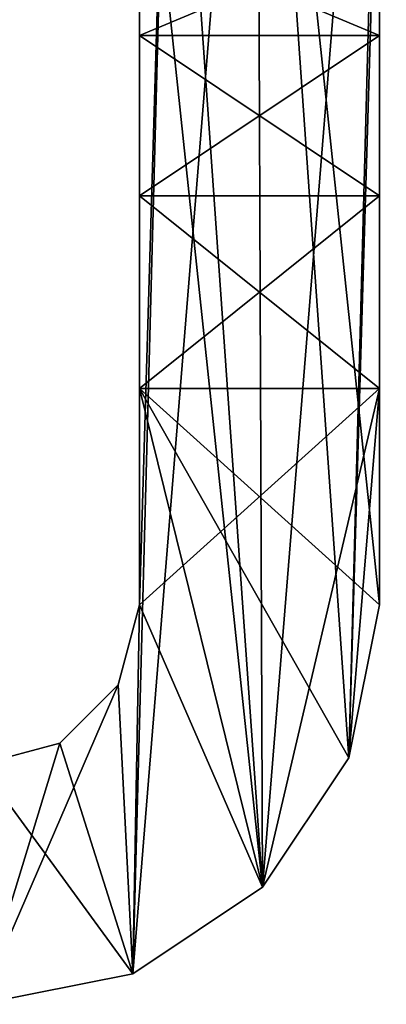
# Model space of a CAD drawing. Header units: millimetres. Extents: x -180 to 180, y -42 to 450.
# Tile 232 of 256: x 153.75 to 156.04, y -31.5 to -25.34. Entities that reach past the tile are written whole.
import ezdxf

# ---------------------------------------------------------------- set-up
doc = ezdxf.new("R2010")
doc.units = ezdxf.units.MM
doc.header["$LTSCALE"] = 65.185185
for name, color, linetype in [('1181', 7, 'CONTINUOUS'), ('1183', 7, 'CONTINUOUS'), ('1194', 7, 'CONTINUOUS'), ('1195', 7, 'CONTINUOUS'), ('1201', 7, 'CONTINUOUS'), ('1202', 7, 'CONTINUOUS'), ('1340', 7, 'CONTINUOUS'), ('1341', 7, 'CONTINUOUS'), ('1346', 7, 'CONTINUOUS'), ('1347', 7, 'CONTINUOUS'), ('1375', 7, 'CONTINUOUS'), ('1379', 7, 'CONTINUOUS'), ('1380', 7, 'CONTINUOUS'), ('1381', 7, 'CONTINUOUS')]:
    doc.layers.add(name, color=color, linetype=linetype)

msp = doc.modelspace()

# ---------------------------------------------------------------- linework, layer by layer
at = {"layer": '1181', "linetype": 'Continuous'}
for points in [[(155.2322, -21.7323, -335), (156.0426, -21.1906, -335), (155.2678, -30.7677, -335), (155.2322, -21.7323, -335)], [(155.2678, -30.7677, -335), (156.0426, -21.1906, -335), (155.8094, -29.9573, -335), (155.2678, -30.7677, -335)], [(155.8094, -29.9573, -335), (156.0426, -21.1906, -335), (156, -23.5, -335), (155.8094, -29.9573, -335)], [(154.6906, -22.5427, -335), (155.2322, -21.7323, -335), (154.4574, -31.3094, -335), (154.6906, -22.5427, -335)], [(154.4574, -31.3094, -335), (155.2322, -21.7323, -335), (155.2678, -30.7677, -335), (154.4574, -31.3094, -335)], [(154.5, -29, -335), (154.6906, -22.5427, -335), (154.4574, -31.3094, -335), (154.5, -29, -335)], [(154.5, -23.5, -335), (154.6906, -22.5427, -335), (154.5, -29, -335), (154.5, -23.5, -335)], [(156, -29, -335), (155.8094, -29.9573, -335), (156, -23.5, -335), (156, -29, -335)], [(154.3659, -29.5002, -335), (154.5, -29, -335), (154.4574, -31.3094, -335), (154.3659, -29.5002, -335)], [(154.0002, -29.8659, -335), (154.3659, -29.5002, -335), (153.5, -31.5, -335), (154.0002, -29.8659, -335)], [(153.5, -31.5, -335), (154.3659, -29.5002, -335), (154.4574, -31.3094, -335), (153.5, -31.5, -335)], [(153.5, -30, -335), (154.0002, -29.8659, -335), (153.5, -31.5, -335), (153.5, -30, -335)]]:
    msp.add_3dface(points, dxfattribs=at)
at = {"layer": '1183', "linetype": 'Continuous'}
for points in [[(155.2323, -21.7322, -269), (154.6906, -22.5426, -269), (155.2677, -30.7678, -269), (155.2323, -21.7322, -269)], [(156, -23.5, -269), (155.2323, -21.7322, -269), (156, -29, -269), (156, -23.5, -269)], [(156, -29, -269), (155.2323, -21.7322, -269), (155.8094, -29.9574, -269), (156, -29, -269)], [(155.8094, -29.9574, -269), (155.2323, -21.7322, -269), (155.2677, -30.7678, -269), (155.8094, -29.9574, -269)], [(154.6906, -22.5426, -269), (154.5, -23.5, -269), (155.2677, -30.7678, -269), (154.6906, -22.5426, -269)], [(155.2677, -30.7678, -269), (154.5, -23.5, -269), (154.5, -29, -269), (155.2677, -30.7678, -269)], [(154.3659, -29.5002, -269), (154.4573, -31.3094, -269), (154.5, -29, -269), (154.3659, -29.5002, -269)], [(154.4573, -31.3094, -269), (155.2677, -30.7678, -269), (154.5, -29, -269), (154.4573, -31.3094, -269)], [(154.0002, -29.8659, -269), (154.4573, -31.3094, -269), (154.3659, -29.5002, -269), (154.0002, -29.8659, -269)], [(153.5, -30, -269), (154.4573, -31.3094, -269), (154.0002, -29.8659, -269), (153.5, -30, -269)], [(153.5, -31.5, -269), (154.4573, -31.3094, -269), (153.5, -30, -269), (153.5, -31.5, -269)]]:
    msp.add_3dface(points, dxfattribs=at)
at = {"layer": '1194', "linetype": 'Continuous'}
for points in [[(156, -29, -335), (156, -23.5, -335), (156, -23.5, -269), (156, -29, -335)], [(156, -29, -335), (156, -23.5, -269), (156, -29, -269), (156, -29, -335)]]:
    msp.add_3dface(points, dxfattribs=at)
at = {"layer": '1195', "linetype": 'Continuous'}
for points in [[(155.8094, -29.9573, -335), (156, -29, -335), (155.8094, -29.9574, -269), (155.8094, -29.9573, -335)], [(156, -29, -335), (156, -29, -269), (155.8094, -29.9574, -269), (156, -29, -335)], [(155.2678, -30.7677, -335), (155.8094, -29.9574, -269), (155.2677, -30.7678, -269), (155.2678, -30.7677, -335)], [(155.2678, -30.7677, -335), (155.8094, -29.9573, -335), (155.8094, -29.9574, -269), (155.2678, -30.7677, -335)], [(154.4574, -31.3094, -335), (155.2677, -30.7678, -269), (154.4573, -31.3094, -269), (154.4574, -31.3094, -335)], [(154.4574, -31.3094, -335), (155.2678, -30.7677, -335), (155.2677, -30.7678, -269), (154.4574, -31.3094, -335)], [(153.5, -31.5, -335), (154.4574, -31.3094, -335), (153.5, -31.5, -269), (153.5, -31.5, -335)], [(154.4574, -31.3094, -335), (154.4573, -31.3094, -269), (153.5, -31.5, -269), (154.4574, -31.3094, -335)]]:
    msp.add_3dface(points, dxfattribs=at)
at = {"layer": '1201', "linetype": 'Continuous'}
for points in [[(154.5, -29, -335), (154.3659, -29.5002, -335), (154.5, -29, -269), (154.5, -29, -335)], [(154.3659, -29.5002, -335), (154.3659, -29.5002, -269), (154.5, -29, -269), (154.3659, -29.5002, -335)], [(154.3659, -29.5002, -335), (154.0002, -29.8659, -335), (154.3659, -29.5002, -269), (154.3659, -29.5002, -335)], [(154.0002, -29.8659, -335), (154.0002, -29.8659, -269), (154.3659, -29.5002, -269), (154.0002, -29.8659, -335)], [(154.0002, -29.8659, -335), (153.5, -30, -335), (154.0002, -29.8659, -269), (154.0002, -29.8659, -335)], [(153.5, -30, -335), (153.5, -30, -269), (154.0002, -29.8659, -269), (153.5, -30, -335)]]:
    msp.add_3dface(points, dxfattribs=at)
at = {"layer": '1202', "linetype": 'Continuous'}
for points in [[(154.5, -23.5, -335), (154.5, -29, -335), (154.5, -29, -269), (154.5, -23.5, -335)], [(154.5, -23.5, -269), (154.5, -23.5, -335), (154.5, -29, -269), (154.5, -23.5, -269)]]:
    msp.add_3dface(points, dxfattribs=at)
at = {"layer": '1340', "linetype": 'Continuous'}
for points in [[(156, -24.8073, -15.032), (154.5, -24.8073, -15.032), (154.5, -25.437, -13.971), (156, -24.8073, -15.032)], [(156, -24.8073, -15.032), (154.5, -25.437, -13.971), (156, -25.437, -13.971), (156, -24.8073, -15.032)], [(154.5, -25.437, -13.971), (154.5, -26.4394, -13.2537), (156, -25.437, -13.971), (154.5, -25.437, -13.971)], [(156, -25.437, -13.971), (154.5, -26.4394, -13.2537), (156, -26.4394, -13.2537), (156, -25.437, -13.971)], [(154.5, -27.6468, -13), (156, -27.6468, -13), (156, -26.4394, -13.2537), (154.5, -27.6468, -13)], [(154.5, -26.4394, -13.2537), (154.5, -27.6468, -13), (156, -26.4394, -13.2537), (154.5, -26.4394, -13.2537)]]:
    msp.add_3dface(points, dxfattribs=at)
at = {"layer": '1341', "linetype": 'Continuous'}
for points in [[(156, -27.6468, -13), (154.5, -27.6468, -13), (156, -29, -13), (156, -27.6468, -13)], [(154.5, -27.6468, -13), (154.5, -29, -13), (155.2677, -30.7678, -13), (154.5, -27.6468, -13)], [(156, -29, -13), (154.5, -27.6468, -13), (155.8094, -29.9574, -13), (156, -29, -13)], [(155.8094, -29.9574, -13), (154.5, -27.6468, -13), (155.2677, -30.7678, -13), (155.8094, -29.9574, -13)], [(154.5, -29, -13), (154.3659, -29.5002, -13), (154.4573, -31.3094, -13), (154.5, -29, -13)], [(155.2677, -30.7678, -13), (154.5, -29, -13), (154.4573, -31.3094, -13), (155.2677, -30.7678, -13)], [(154.3659, -29.5002, -13), (154.0002, -29.8659, -13), (154.4573, -31.3094, -13), (154.3659, -29.5002, -13)], [(154.0002, -29.8659, -13), (153.5, -30, -13), (154.4573, -31.3094, -13), (154.0002, -29.8659, -13)], [(154.4573, -31.3094, -13), (153.5, -30, -13), (153.5, -31.5, -13), (154.4573, -31.3094, -13)]]:
    msp.add_3dface(points, dxfattribs=at)
at = {"layer": '1346', "linetype": 'Continuous'}
for points in [[(156, -27.6468, -95), (155.2678, -30.7677, -95), (154.5, -29, -95), (156, -27.6468, -95)], [(154.5, -27.6468, -95), (156, -27.6468, -95), (154.5, -29, -95), (154.5, -27.6468, -95)], [(155.8094, -29.9573, -95), (155.2678, -30.7677, -95), (156, -27.6468, -95), (155.8094, -29.9573, -95)], [(156, -29, -95), (155.8094, -29.9573, -95), (156, -27.6468, -95), (156, -29, -95)], [(154.5, -29, -95), (154.4574, -31.3094, -95), (154.3659, -29.5002, -95), (154.5, -29, -95)], [(155.2678, -30.7677, -95), (154.4574, -31.3094, -95), (154.5, -29, -95), (155.2678, -30.7677, -95)], [(154.4574, -31.3094, -95), (153.5, -31.5, -95), (154.3659, -29.5002, -95), (154.4574, -31.3094, -95)], [(154.3659, -29.5002, -95), (153.5, -31.5, -95), (154.0002, -29.8659, -95), (154.3659, -29.5002, -95)], [(153.5, -31.5, -95), (153.5, -30, -95), (154.0002, -29.8659, -95), (153.5, -31.5, -95)]]:
    msp.add_3dface(points, dxfattribs=at)
at = {"layer": '1347', "linetype": 'Continuous'}
for points in [[(156, -29, -13), (155.8094, -29.9574, -13), (156, -29, -95), (156, -29, -13)], [(155.8094, -29.9574, -13), (155.8094, -29.9573, -95), (156, -29, -95), (155.8094, -29.9574, -13)], [(155.8094, -29.9574, -13), (155.2677, -30.7678, -13), (155.2678, -30.7677, -95), (155.8094, -29.9574, -13)], [(155.8094, -29.9574, -13), (155.2678, -30.7677, -95), (155.8094, -29.9573, -95), (155.8094, -29.9574, -13)], [(155.2677, -30.7678, -13), (154.4573, -31.3094, -13), (154.4574, -31.3094, -95), (155.2677, -30.7678, -13)], [(155.2677, -30.7678, -13), (154.4574, -31.3094, -95), (155.2678, -30.7677, -95), (155.2677, -30.7678, -13)], [(154.4573, -31.3094, -13), (153.5, -31.5, -13), (154.4574, -31.3094, -95), (154.4573, -31.3094, -13)], [(153.5, -31.5, -13), (153.5, -31.5, -95), (154.4574, -31.3094, -95), (153.5, -31.5, -13)]]:
    msp.add_3dface(points, dxfattribs=at)
at = {"layer": '1375', "linetype": 'Continuous'}
for points in [[(156, -22.5, -19.1499), (156, -23.0347, -18.9823), (156, -29, -95), (156, -22.5, -19.1499)], [(156, -22.5, -19.1499), (156, -29, -95), (156, -23.4697, -89.3687), (156, -22.5, -19.1499)], [(156, -23.0347, -18.9823), (156, -23.4697, -18.6313), (156, -29, -95), (156, -23.0347, -18.9823)], [(156, -23.4697, -18.6313), (156, -23.7464, -18.144), (156, -29, -95), (156, -23.4697, -18.6313)], [(156, -23.4697, -89.3687), (156, -29, -95), (156, -23.7464, -89.856), (156, -23.4697, -89.3687)], [(156, -23.7464, -18.144), (156, -24.8073, -15.032), (156, -29, -95), (156, -23.7464, -18.144)], [(156, -23.7464, -89.856), (156, -29, -95), (156, -24.8073, -92.968), (156, -23.7464, -89.856)], [(156, -24.8073, -15.032), (156, -25.437, -13.971), (156, -29, -95), (156, -24.8073, -15.032)], [(156, -24.8073, -92.968), (156, -29, -95), (156, -25.437, -94.029), (156, -24.8073, -92.968)], [(156, -25.437, -13.971), (156, -26.4394, -13.2537), (156, -29, -95), (156, -25.437, -13.971)], [(156, -25.437, -94.029), (156, -29, -95), (156, -26.4394, -94.7463), (156, -25.437, -94.029)], [(156, -26.4394, -13.2537), (156, -27.6468, -13), (156, -29, -95), (156, -26.4394, -13.2537)], [(156, -29, -95), (156, -27.6468, -95), (156, -26.4394, -94.7463), (156, -29, -95)], [(156, -27.6468, -13), (156, -29, -13), (156, -29, -95), (156, -27.6468, -13)]]:
    msp.add_3dface(points, dxfattribs=at)
at = {"layer": '1379', "linetype": 'Continuous'}
for points in [[(154.5, -29, -13), (154.5, -23.4697, -18.6313), (154.5, -22.5, -88.8501), (154.5, -29, -13)], [(154.5, -29, -13), (154.5, -22.5, -88.8501), (154.5, -23.0347, -89.0177), (154.5, -29, -13)], [(154.5, -29, -13), (154.5, -23.0347, -89.0177), (154.5, -23.4697, -89.3687), (154.5, -29, -13)], [(154.5, -23.7464, -18.144), (154.5, -23.4697, -18.6313), (154.5, -29, -13), (154.5, -23.7464, -18.144)], [(154.5, -29, -13), (154.5, -23.4697, -89.3687), (154.5, -23.7464, -89.856), (154.5, -29, -13)], [(154.5, -24.8073, -15.032), (154.5, -23.7464, -18.144), (154.5, -29, -13), (154.5, -24.8073, -15.032)], [(154.5, -29, -13), (154.5, -23.7464, -89.856), (154.5, -24.8073, -92.968), (154.5, -29, -13)], [(154.5, -25.437, -13.971), (154.5, -24.8073, -15.032), (154.5, -29, -13), (154.5, -25.437, -13.971)], [(154.5, -25.437, -94.029), (154.5, -29, -13), (154.5, -24.8073, -92.968), (154.5, -25.437, -94.029)], [(154.5, -26.4394, -13.2537), (154.5, -25.437, -13.971), (154.5, -29, -13), (154.5, -26.4394, -13.2537)], [(154.5, -26.4394, -94.7463), (154.5, -29, -13), (154.5, -25.437, -94.029), (154.5, -26.4394, -94.7463)], [(154.5, -27.6468, -13), (154.5, -26.4394, -13.2537), (154.5, -29, -13), (154.5, -27.6468, -13)], [(154.5, -27.6468, -95), (154.5, -29, -13), (154.5, -26.4394, -94.7463), (154.5, -27.6468, -95)], [(154.5, -29, -13), (154.5, -27.6468, -95), (154.5, -29, -95), (154.5, -29, -13)]]:
    msp.add_3dface(points, dxfattribs=at)
at = {"layer": '1380', "linetype": 'Continuous'}
for points in [[(154.3659, -29.5002, -13), (154.5, -29, -13), (154.3659, -29.5002, -95), (154.3659, -29.5002, -13)], [(154.5, -29, -13), (154.5, -29, -95), (154.3659, -29.5002, -95), (154.5, -29, -13)], [(154.0002, -29.8659, -13), (154.3659, -29.5002, -13), (154.0002, -29.8659, -95), (154.0002, -29.8659, -13)], [(154.3659, -29.5002, -13), (154.3659, -29.5002, -95), (154.0002, -29.8659, -95), (154.3659, -29.5002, -13)], [(153.5, -30, -13), (154.0002, -29.8659, -13), (153.5, -30, -95), (153.5, -30, -13)], [(153.5, -30, -95), (154.0002, -29.8659, -13), (154.0002, -29.8659, -95), (153.5, -30, -95)]]:
    msp.add_3dface(points, dxfattribs=at)
at = {"layer": '1381', "linetype": 'Continuous'}
for points in [[(156, -24.8073, -92.968), (156, -25.437, -94.029), (154.5, -24.8073, -92.968), (156, -24.8073, -92.968)], [(156, -25.437, -94.029), (154.5, -25.437, -94.029), (154.5, -24.8073, -92.968), (156, -25.437, -94.029)], [(156, -25.437, -94.029), (156, -26.4394, -94.7463), (154.5, -25.437, -94.029), (156, -25.437, -94.029)], [(156, -26.4394, -94.7463), (154.5, -26.4394, -94.7463), (154.5, -25.437, -94.029), (156, -26.4394, -94.7463)], [(156, -27.6468, -95), (154.5, -27.6468, -95), (154.5, -26.4394, -94.7463), (156, -27.6468, -95)], [(156, -26.4394, -94.7463), (156, -27.6468, -95), (154.5, -26.4394, -94.7463), (156, -26.4394, -94.7463)]]:
    msp.add_3dface(points, dxfattribs=at)

doc.saveas('drawing.dxf')
